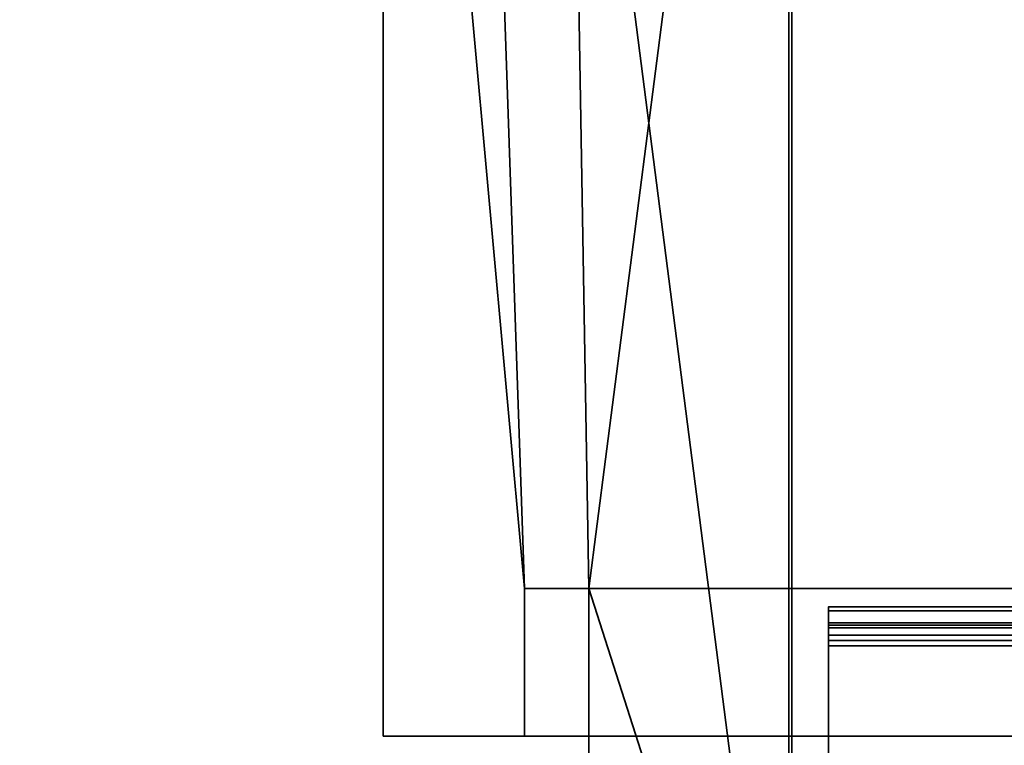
# Model space of a CAD drawing. Header units: millimetres. Extents: x -603 to 3703, y -115 to 193.
# Tile 176 of 256: x -441 to -387, y 81 to 120. Entities that reach past the tile are written whole.
import ezdxf

# ---------------------------------------------------------------- set-up
doc = ezdxf.new("R2010")
doc.units = ezdxf.units.MM
doc.layers.add('151', color=7, linetype='Continuous', true_color=0xffffff)

# ---------------------------------------------------------------- blocks, each defined once
blk = doc.blocks.new('UG_SURFACE_001')
at = {"layer": '151', "color": 252, "linetype": 'Continuous', "lineweight": 35}
for points in [[(603, -18, 2212.25), (603, 174.4, 2212.25), (-603, 174.4, 2212.25), (-603, -18, 2212.25)], [(-453, -18, 2062.25), (-453, 174.4, 2062.25), (453, 174.4, 2062.25), (453, -18, 2062.25)]]:
    blk.add_3dface(points, dxfattribs=at)
blk = doc.blocks.new('UG_SURFACE_011')
at = {"layer": '151', "color": 252, "linetype": 'Continuous', "lineweight": 35}
for points in [[(397, 88.014, -10.31), (397, 87.014, -10.31), (-397, 87.014, -10.31), (-397, 88.014, -10.31)], [(397, 88.014, -10.31), (-397, 88.014, -10.31), (-397, 88.014, -4.22), (397, 88.014, -4.22)], [(-397, 87.785, -3.156), (397, 87.785, -3.156), (397, 88.014, -4.22), (-397, 88.014, -4.22)], [(-397, 88.014, -4.22), (-397, 88.014, -10.31), (-397, 87.014, -10.31), (-397, 87.014, -4.22)], [(-397, 87.014, -4.22), (-397, 86.874, -3.569), (-397, 87.785, -3.156), (-397, 88.014, -4.22)], [(-397, 87.138, -2.282), (397, 87.138, -2.282), (397, 87.785, -3.156), (-397, 87.785, -3.156)], [(-397, 87.138, -2.282), (-397, 87.785, -3.156), (-397, 86.874, -3.569), (-397, 86.478, -3.033)], [(-397, 86.189, -1.752), (397, 86.189, -1.752), (397, 87.138, -2.282), (-397, 87.138, -2.282)], [(-397, 86.189, -1.752), (-397, 87.138, -2.282), (-397, 86.478, -3.033), (-397, 85.896, -2.709)], [(397, 87.014, -10.31), (397, 87.014, -4.22), (-397, 87.014, -4.22), (-397, 87.014, -10.31)], [(-397, 87.014, -4.22), (397, 87.014, -4.22), (397, 86.874, -3.569), (-397, 86.874, -3.569)], [(-397, 86.874, -3.569), (397, 86.874, -3.569), (397, 86.478, -3.033), (-397, 86.478, -3.033)], [(-397, 86.478, -3.033), (397, 86.478, -3.033), (397, 85.896, -2.709), (-397, 85.896, -2.709)], [(397, 86.189, -1.752), (-397, 86.189, -1.752), (-397, 60.383, 6.137), (397, 60.383, 6.137)], [(-397, 60.383, 6.137), (-397, 86.189, -1.752), (-397, 85.896, -2.709), (-397, 60.091, 5.181)], [(397, 85.896, -2.709), (397, 60.091, 5.181), (-397, 60.091, 5.181), (-397, 85.896, -2.709)]]:
    blk.add_3dface(points, dxfattribs=at)
blk = doc.blocks.new('UG_SURFACE_015')
at = {"layer": '151', "color": 41, "linetype": 'Continuous', "lineweight": 35}
for points in [[(-421.15, 81, 2030.4), (-421.15, 173.15, 2030.4), (-421.15, 173.15, -5.75), (-421.15, 81, -5.75)], [(-415.5, 147.3, -5.75), (-413.5, 89, -5.75), (-421.15, 173.15, -5.75)], [(-413.5, 89, -5.75), (-413.5, 81, -5.75), (-421.15, 81, -5.75), (-421.15, 173.15, -5.75)], [(-421.15, 173.15, 2030.4), (-413.5, 89, 2022.75), (-415.5, 147.3, 2024.75)], [(-421.15, 173.15, 2030.4), (-421.15, 81, 2030.4), (-413.5, 81, 2022.75), (-413.5, 89, 2022.75)], [(-411, 147.3, -5.75), (-411, 173.15, -5.75), (-399.15, 173.15, -5.75), (-399.15, 55.15, -5.75)], [(-410, 89, 2019.25), (-399.15, 173.15, 2008.4), (-411, 173.15, 2020.25), (-411, 147.3, 2020.25)], [(-410, 89, 2019.25), (-410, 55.15, 2019.25), (-399.15, 55.15, 2008.4), (-399.15, 173.15, 2008.4)], [(-399.15, 173.15, 2008.4), (-399.15, 55.15, 2008.4), (-399.15, 55.15, -5.75), (-399.15, 173.15, -5.75)], [(-410, 89, -5.75), (-413.5, 89, -5.75), (-415.5, 147.3, -5.75), (-411, 147.3, -5.75)], [(-411, 147.3, 2020.25), (-415.5, 147.3, 2024.75), (-413.5, 89, 2022.75), (-410, 89, 2019.25)], [(-410, 89, -5.75), (-411, 147.3, -5.75), (-399.15, 55.15, -5.75)], [(-410, 89, 2019.25), (-413.5, 89, 2022.75), (-413.5, 89, -5.75), (-410, 89, -5.75)], [(-413.5, 81, -5.75), (-413.5, 89, -5.75), (-413.5, 89, 2022.75), (-413.5, 81, 2022.75)], [(-410, 55.15, 2019.25), (-410, 89, 2019.25), (-410, 89, -5.75), (-410, 55.15, -5.75)], [(-399.15, 55.15, -5.75), (-410, 55.15, -5.75), (-410, 89, -5.75)], [(-413.5, 81, 2022.75), (-421.15, 81, 2030.4), (-421.15, 81, -5.75), (-413.5, 81, -5.75)]]:
    blk.add_3dface(points, dxfattribs=at)
blk = doc.blocks.new('UG_SURFACE_018')
at = {"layer": '151', "color": 7, "linetype": 'Continuous', "lineweight": 35}
for points in [[(-399, 173.15, -5.75), (-399, 55.15, -5.75), (-399.15, 55.15, -5.75), (-399.15, 173.15, -5.75)], [(-399.15, 55.15, 2008.4), (-399.15, 173.15, 2008.4), (-399.15, 173.15, -5.75), (-399.15, 55.15, -5.75)], [(-399, 55.15, 2008.25), (-399, 173.15, 2008.25), (-399.15, 173.15, 2008.4), (-399.15, 55.15, 2008.4)], [(-399, 55.15, -5.75), (-399, 173.15, -5.75), (-399, 173.15, 2008.25), (-399, 55.15, 2008.25)]]:
    blk.add_3dface(points, dxfattribs=at)
blk = doc.blocks.new('UG_SURFACE_021')
at = {"layer": '151', "color": 7, "linetype": 'Continuous', "lineweight": 35}
for points in [[(-399.15, 55.15, 2008.4), (-399.15, 173.15, 2008.4), (-399, 173.15, 2008.25), (-399, 55.15, 2008.25)], [(399.15, 55.15, 2008.4), (399.15, 173.15, 2008.4), (-399.15, 173.15, 2008.4), (-399.15, 55.15, 2008.4)], [(-399, 55.15, 2008.25), (-399, 173.15, 2008.25), (399, 173.15, 2008.25), (399, 55.15, 2008.25)]]:
    blk.add_3dface(points, dxfattribs=at)
blk = doc.blocks.new('UG_SURFACE_022')
at = {"layer": '151', "color": 41, "linetype": 'Continuous', "lineweight": 35}
for points in [[(421.15, 81, 2030.4), (421.15, 173.15, 2030.4), (-421.15, 173.15, 2030.4), (-421.15, 81, 2030.4)], [(-415.5, 147.3, 2024.75), (-413.5, 89, 2022.75), (-421.15, 173.15, 2030.4)], [(-413.5, 89, 2022.75), (-413.5, 81, 2022.75), (-421.15, 81, 2030.4), (-421.15, 173.15, 2030.4)], [(-411, 147.3, 2020.25), (-411, 173.15, 2020.25), (-399.15, 173.15, 2008.4), (-410, 89, 2019.25)], [(-399.15, 173.15, 2008.4), (-399.15, 55.15, 2008.4), (-410, 55.15, 2019.25), (-410, 89, 2019.25)], [(399.15, 173.15, 2008.4), (399.15, 55.15, 2008.4), (-399.15, 55.15, 2008.4), (-399.15, 173.15, 2008.4)], [(-410, 89, 2019.25), (-413.5, 89, 2022.75), (-415.5, 147.3, 2024.75), (-411, 147.3, 2020.25)], [(-413.5, 81, 2022.75), (-413.5, 89, 2022.75), (413.5, 89, 2022.75), (413.5, 81, 2022.75)], [(413.5, 89, 2022.75), (-413.5, 89, 2022.75), (-410, 89, 2019.25), (410, 89, 2019.25)], [(410, 55.15, 2019.25), (410, 89, 2019.25), (-410, 89, 2019.25), (-410, 55.15, 2019.25)], [(421.15, 81, 2030.4), (-421.15, 81, 2030.4), (-413.5, 81, 2022.75), (413.5, 81, 2022.75)]]:
    blk.add_3dface(points, dxfattribs=at)

msp = doc.modelspace()

# ---------------------------------------------------------------- linework, layer by layer
at = {"layer": '151', "linetype": 'Continuous', "lineweight": -3}
for p, q in [((-421.15, 81, 2030.4), (-421.15, 173.15, 2030.4)), ((-421.15, 81, -5.75), (-421.15, 173.15, -5.75)), ((-421.15, 81, 2030.4), (-421.15, 173.15, 2030.4)), ((-399.15, 173.15, 2008.4), (-399.15, 55.15, 2008.4)), ((-399.15, 55.15, 2008.4), (-399.15, 173.15, 2008.4)), ((-399.15, 173.15, 2008.4), (-399.15, 55.15, 2008.4)), ((-399.15, 173.15, -5.75), (-399.15, 55.15, -5.75)), ((-399.15, 55.15, 2008.4), (-399.15, 173.15, 2008.4)), ((-399.15, 55.15, -5.75), (-399.15, 173.15, -5.75)), ((-399, 55.15, -5.75), (-399, 173.15, -5.75)), ((-399, 55.15, 2008.25), (-399, 173.15, 2008.25)), ((-399, 55.15, 2008.25), (-399, 173.15, 2008.25)), ((-413.5, 89, 2022.75), (-413.5, 81, 2022.75)), ((-410, 89, 2019.25), (-413.5, 89, 2022.75)), ((-413.5, 81, -5.75), (-413.5, 89, -5.75)), ((-413.5, 89, -5.75), (-410, 89, -5.75)), ((-413.5, 89, 2022.75), (-413.5, 81, 2022.75)), ((-413.5, 89, -5.75), (-413.5, 89, 2022.75)), ((-413.5, 89, 2022.75), (-410, 89, 2019.25)), ((-413.5, 89, 2022.75), (413.5, 89, 2022.75)), ((-410, 55.15, 2019.25), (-410, 89, 2019.25)), ((-410, 89, -5.75), (-410, 55.15, -5.75)), ((-410, 89, 2019.25), (410, 89, 2019.25)), ((-410, 55.15, 2019.25), (-410, 89, 2019.25)), ((-410, 89, -5.75), (-410, 89, 2019.25)), ((397, 88.014, -4.22), (-397, 88.014, -4.22)), ((-397, 88.014, -10.31), (-397, 88.014, -4.22)), ((397, 88.014, -10.31), (-397, 88.014, -10.31)), ((-397, 87.014, -10.31), (-397, 88.014, -10.31)), ((-397, 87.014, -10.31), (-397, 87.014, -4.22)), ((397, 87.014, -10.31), (-397, 87.014, -10.31)), ((397, 87.014, -4.22), (-397, 87.014, -4.22)), ((397, 86.189, -1.752), (-397, 86.189, -1.752)), ((-397, 86.189, -1.752), (-397, 60.383, 6.137)), ((397, 85.896, -2.709), (-397, 85.896, -2.709)), ((-397, 85.896, -2.709), (-397, 60.091, 5.181)), ((-421.15, 81, 2030.4), (-421.15, 81, -5.75)), ((-413.5, 81, 2022.75), (-421.15, 81, 2030.4)), ((-421.15, 81, 2030.4), (-413.5, 81, 2022.75)), ((-421.15, 81, -5.75), (-413.5, 81, -5.75)), ((421.15, 81, 2030.4), (-421.15, 81, 2030.4)), ((-413.5, 81, 2022.75), (413.5, 81, 2022.75)), ((-413.5, 81, -5.75), (-413.5, 81, 2022.75))]:
    msp.add_line(p, q, dxfattribs=at)
at = {"layer": '151', "linetype": 'Continuous', "lineweight": -3, "extrusion": (1, 0, 0)}
for radius in [2.58, 1.58]:
    msp.add_arc((85.434, -4.22, -397), radius, 0, 73, dxfattribs=at)

# ---------------------------------------------------------------- block references
at = {"layer": '151', "linetype": 'Continuous', "lineweight": -3}
for name in ['UG_SURFACE_018', 'UG_SURFACE_021', 'UG_SURFACE_001', 'UG_SURFACE_015', 'UG_SURFACE_022', 'UG_SURFACE_011']:
    msp.add_blockref(name, (0, 0), dxfattribs=at)

doc.saveas('drawing.dxf')
